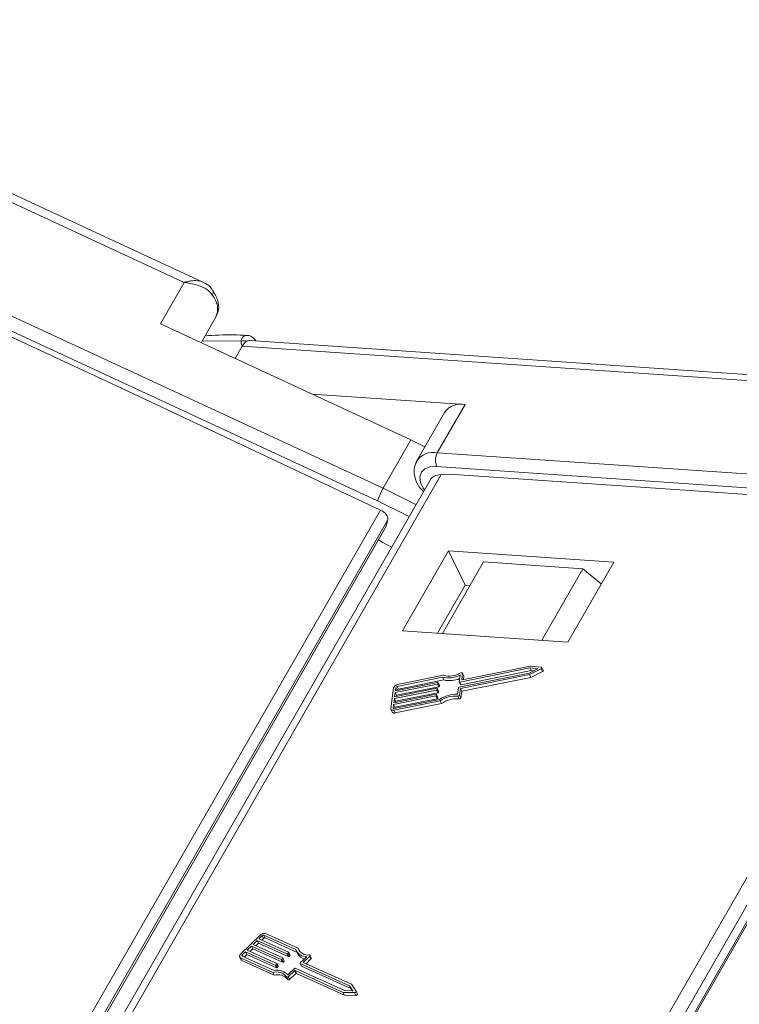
# Model space of a CAD drawing. Header units: millimetres. Extents: x 2390 to 3312, y -95 to 558.
# Tile 30 of 49: x 2952 to 2982, y 414 to 454. Entities that reach past the tile are written whole.
import ezdxf

# ---------------------------------------------------------------- set-up
doc = ezdxf.new("R2010")
doc.units = ezdxf.units.MM

msp = doc.modelspace()

# ---------------------------------------------------------------- linework, layer by layer
at = {"color": 7, "linetype": 'Continuous', "lineweight": 15}
for p, q in [((2959.878, 443.48), (2936.662, 454.243)), ((2959.115, 443.464), (2936.494, 453.952)), ((2944.89, 445.397), (2967.278, 435.018)), ((2967.053, 434.507), (2944.666, 444.886)), ((2945.022, 444.465), (2956.547, 439.122)), ((2958.139, 441.765), (2959.115, 443.464)), ((2959.815, 440.989), (2960.418, 442.039)), ((2958.139, 441.765), (2968.417, 437.001)), ((2961.448, 441.055), (2959.861, 441.069)), ((2961.493, 440.847), (2961.205, 440.344)), ((2983.024, 439.379), (2961.493, 440.847)), ((2983.808, 439.583), (2961.819, 441.082)), ((2967.168, 434.128), (2956.547, 439.122)), ((2970.641, 438.457), (2964.349, 438.887)), ((2970.641, 438.457), (2969.502, 436.475)), ((2969.797, 438.128), (2968.658, 436.146)), ((2968.417, 437.001), (2967.278, 435.018)), ((2968.417, 437.001), (2968.991, 436.726)), ((2969.502, 436.475), (2990.591, 435.037)), ((2990.564, 434.473), (2969.475, 435.91)), ((2969.662, 435.585), (2953.624, 407.671)), ((2970.004, 435.602), (2969.662, 435.585)), ((2970.004, 435.602), (2980.861, 434.862)), ((2969.203, 435.357), (2953.309, 407.692)), ((2967.278, 435.018), (2968.624, 434.349)), ((2990.864, 434.123), (2980.861, 434.862)), ((2968.346, 433.865), (2967.053, 434.507)), ((2951.082, 406.128), (2967.168, 434.128)), ((2974.828, 406.212), (2990.864, 434.123)), ((2967.466, 433.731), (2952.446, 407.588)), ((2952.558, 407.627), (2967.386, 433.435)), ((2967.386, 433.435), (2967.466, 433.731)), ((2991.338, 433.816), (2975.425, 406.119)), ((2975.78, 406.064), (2991.514, 433.45)), ((2952.562, 407.629), (2967.378, 433.416)), ((2975.84, 406.055), (2991.519, 433.345)), ((2969.96, 432.456), (2968.073, 429.172)), ((2976.745, 431.994), (2969.96, 432.456)), ((2970.639, 431.049), (2969.96, 432.456)), ((2969.716, 429.059), (2971.404, 431.997)), ((2975.475, 431.72), (2971.404, 431.997)), ((2974.858, 428.709), (2976.745, 431.994)), ((2973.787, 428.782), (2975.475, 431.72)), ((2976.231, 431.099), (2975.475, 431.72)), ((2969.504, 429.074), (2970.639, 431.049)), ((2970.639, 431.049), (2970.85, 431.034)), ((2968.073, 429.172), (2974.858, 428.709)), ((2970.392, 426.861), (2973.273, 427.441)), ((2973.301, 427.651), (2970.42, 427.071)), ((2970.455, 426.805), (2973.283, 427.375)), ((2973.355, 427.538), (2970.475, 426.958)), ((2970.504, 427.173), (2970.537, 427.426)), ((2973.33, 427.725), (2970.525, 427.16)), ((2970.59, 427.326), (2970.535, 427.438)), ((2970.537, 427.426), (2970.592, 427.313)), ((2973.273, 427.441), (2973.625, 427.614)), ((2973.283, 427.375), (2973.761, 427.61)), ((2973.283, 427.375), (2973.338, 427.263)), ((2973.625, 427.614), (2973.301, 427.651)), ((2973.301, 427.651), (2973.355, 427.538)), ((2973.77, 427.675), (2973.33, 427.725)), ((2973.338, 427.263), (2973.816, 427.498)), ((2973.449, 427.528), (2973.355, 427.538)), ((2973.761, 427.61), (2973.816, 427.498)), ((2973.847, 427.548), (2973.793, 427.661)), ((2969.505, 426.988), (2967.772, 426.639)), ((2967.781, 426.709), (2969.514, 427.058)), ((2969.718, 427.27), (2967.852, 426.894)), ((2969.757, 427.346), (2967.861, 426.964)), ((2969.773, 427.157), (2967.906, 426.781)), ((2969.505, 426.988), (2969.559, 426.876)), ((2969.536, 427.046), (2969.531, 427.011)), ((2969.531, 427.011), (2969.585, 426.898)), ((2969.589, 426.939), (2969.535, 427.052)), ((2969.536, 427.046), (2969.59, 426.933)), ((2969.718, 427.27), (2969.773, 427.157)), ((2970.399, 427.083), (2970.435, 427.354)), ((2970.4, 427.077), (2970.454, 426.964)), ((2970.42, 427.071), (2970.475, 426.958)), ((2970.504, 427.173), (2970.509, 427.162)), ((2970.509, 426.693), (2973.338, 427.263)), ((2970.573, 427.169), (2970.592, 427.313)), ((2967.704, 426.83), (2967.592, 425.99)), ((2967.716, 426.219), (2969.449, 426.569)), ((2969.472, 426.744), (2967.739, 426.394)), ((2967.748, 426.464), (2969.481, 426.813)), ((2967.772, 426.639), (2967.748, 426.464)), ((2967.772, 426.639), (2967.826, 426.526)), ((2967.799, 426.849), (2967.781, 426.709)), ((2969.526, 426.631), (2967.793, 426.282)), ((2967.799, 426.849), (2967.854, 426.736)), ((2969.559, 426.876), (2967.826, 426.526)), ((2967.852, 426.894), (2967.906, 426.781)), ((2967.854, 426.736), (2967.852, 426.723)), ((2969.471, 426.556), (2969.466, 426.521)), ((2969.524, 426.45), (2969.47, 426.562)), ((2969.471, 426.556), (2969.525, 426.443)), ((2969.472, 426.744), (2969.526, 426.631)), ((2969.503, 426.801), (2969.498, 426.766)), ((2969.498, 426.766), (2969.553, 426.653)), ((2969.556, 426.694), (2969.502, 426.807)), ((2969.503, 426.801), (2969.557, 426.688)), ((2969.557, 426.688), (2969.553, 426.653)), ((2969.59, 426.933), (2969.585, 426.898)), ((2970.33, 426.568), (2970.366, 426.839)), ((2970.419, 426.535), (2970.455, 426.805)), ((2970.455, 426.805), (2970.509, 426.693)), ((2970.473, 426.422), (2970.509, 426.693)), ((2967.706, 426.149), (2967.688, 426.01)), ((2969.44, 426.499), (2967.706, 426.149)), ((2967.706, 426.149), (2967.761, 426.037)), ((2967.739, 426.394), (2967.716, 426.219)), ((2967.722, 425.914), (2969.618, 426.296)), ((2967.731, 425.984), (2969.598, 426.36)), ((2967.739, 426.394), (2967.793, 426.282)), ((2969.494, 426.386), (2967.761, 426.037)), ((2967.776, 425.802), (2969.672, 426.184)), ((2967.793, 426.282), (2967.787, 426.234)), ((2967.826, 426.526), (2967.819, 426.479)), ((2969.44, 426.499), (2969.494, 426.386)), ((2969.466, 426.521), (2969.52, 426.408)), ((2969.525, 426.443), (2969.52, 426.408)), ((2969.618, 426.296), (2969.672, 426.184)), ((2970.346, 426.489), (2970.401, 426.377)), ((2970.419, 426.535), (2970.473, 426.422)), ((2967.598, 425.953), (2967.652, 425.84)), ((2967.688, 426.01), (2967.698, 425.988)), ((2967.722, 425.914), (2967.776, 425.802)), ((2967.761, 426.037), (2967.754, 425.989)), ((2962.253, 416.697), (2961.428, 415.907)), ((2962.114, 416.469), (2961.942, 416.305)), ((2963.33, 415.919), (2962.114, 416.469)), ((2962.114, 416.469), (2962.168, 416.357)), ((2962.32, 416.667), (2962.183, 416.535)), ((2962.183, 416.535), (2963.399, 415.985)), ((2962.375, 416.554), (2962.3, 416.482)), ((2962.32, 416.667), (2962.375, 416.554)), ((2963.698, 416.092), (2962.388, 416.685)), ((2962.388, 416.685), (2962.443, 416.572)), ((2963.746, 415.982), (2962.443, 416.572)), ((2963.788, 416.148), (2962.457, 416.751)), ((2961.873, 416.239), (2961.702, 416.074)), ((2961.702, 416.074), (2962.918, 415.524)), ((2961.928, 416.126), (2961.818, 416.021)), ((2963.09, 415.688), (2961.873, 416.239)), ((2961.873, 416.239), (2961.928, 416.126)), ((2963.144, 415.576), (2961.928, 416.126)), ((2961.942, 416.305), (2963.159, 415.754)), ((2962.168, 416.357), (2962.059, 416.252)), ((2963.385, 415.806), (2962.168, 416.357)), ((2963.788, 416.148), (2963.842, 416.036)), ((2961.391, 415.794), (2961.445, 415.682)), ((2961.426, 415.762), (2962.757, 415.16)), ((2961.426, 415.762), (2961.48, 415.65)), ((2961.48, 415.65), (2962.811, 415.047)), ((2961.494, 415.828), (2962.804, 415.235)), ((2961.633, 416.008), (2961.495, 415.876)), ((2961.495, 415.876), (2961.525, 415.814)), ((2961.687, 415.895), (2961.578, 415.79)), ((2962.849, 415.458), (2961.633, 416.008)), ((2961.633, 416.008), (2961.687, 415.895)), ((2962.903, 415.345), (2961.687, 415.895)), ((2963.09, 415.688), (2963.144, 415.576)), ((2963.158, 415.73), (2963.124, 415.697)), ((2963.124, 415.697), (2963.178, 415.585)), ((2963.158, 415.73), (2963.212, 415.617)), ((2963.219, 415.636), (2963.164, 415.749)), ((2963.33, 415.919), (2963.385, 415.806)), ((2963.399, 415.961), (2963.364, 415.928)), ((2963.364, 415.928), (2963.419, 415.815)), ((2963.399, 415.961), (2963.453, 415.848)), ((2963.459, 415.867), (2963.405, 415.979)), ((2963.453, 415.848), (2963.419, 415.815)), ((2963.718, 416.039), (2963.773, 415.927)), ((2963.88, 415.549), (2964.146, 415.804)), ((2963.999, 415.568), (2964.265, 415.823)), ((2964.116, 415.515), (2964.319, 415.71)), ((2964.265, 415.823), (2964.319, 415.71)), ((2964.331, 415.748), (2964.277, 415.86)), ((2962.849, 415.458), (2962.903, 415.345)), ((2962.918, 415.499), (2962.883, 415.467)), ((2962.883, 415.467), (2962.937, 415.354)), ((2962.918, 415.499), (2962.972, 415.387)), ((2962.978, 415.406), (2962.924, 415.518)), ((2962.972, 415.387), (2962.937, 415.354)), ((2963.212, 415.617), (2963.178, 415.585)), ((2963.374, 415.064), (2963.639, 415.318)), ((2963.673, 415.327), (2965.695, 414.413)), ((2963.874, 415.53), (2963.928, 415.418)), ((2965.901, 414.61), (2963.88, 415.525)), ((2963.88, 415.525), (2963.934, 415.412)), ((2965.956, 414.498), (2963.934, 415.412)), ((2965.984, 414.67), (2963.999, 415.568)), ((2962.757, 415.16), (2962.811, 415.047)), ((2963.31, 414.976), (2963.364, 414.863)), ((2963.389, 414.984), (2963.638, 415.222)), ((2963.389, 414.984), (2963.443, 414.871)), ((2963.443, 414.871), (2963.692, 415.109)), ((2963.638, 415.222), (2963.692, 415.109)), ((2963.672, 415.231), (2965.64, 414.341)), ((2963.672, 415.231), (2963.726, 415.118)), ((2963.726, 415.118), (2965.694, 414.228)), ((2966.035, 414.404), (2965.901, 414.61)), ((2965.901, 414.61), (2965.956, 414.498)), ((2966.016, 414.405), (2965.956, 414.498)), ((2966.166, 414.39), (2965.984, 414.67)), ((2965.64, 414.341), (2966.103, 414.329)), ((2965.64, 414.341), (2965.694, 414.228)), ((2965.694, 414.228), (2966.157, 414.217)), ((2965.695, 414.413), (2966.035, 414.404)), ((2966.103, 414.329), (2966.157, 414.217)), ((2966.221, 414.275), (2966.167, 414.388))]:
    msp.add_line(p, q, dxfattribs=at)
at = {"color": 7, "linetype": 'Continuous', "lineweight": 15, "flags": 128}
for points in [[(2969.475, 435.91), (2969.207, 435.896), (2968.992, 435.815), (2968.849, 435.675), (2968.788, 435.486), (2968.815, 435.263), (2968.927, 435.024), (2968.973, 434.956)], [(2967.083, 432.902), (2967.273, 432.796), (2967.618, 432.598)], [(2970.537, 427.426), (2970.537, 427.434), (2970.534, 427.441), (2970.527, 427.447), (2970.519, 427.451), (2970.509, 427.452), (2970.497, 427.452), (2970.485, 427.449), (2970.473, 427.443)], [(2973.761, 427.61), (2973.774, 427.618), (2973.784, 427.628), (2973.791, 427.638), (2973.795, 427.648), (2973.794, 427.658), (2973.789, 427.666), (2973.781, 427.672), (2973.77, 427.675)], [(2973.816, 427.498), (2973.828, 427.505), (2973.839, 427.515), (2973.846, 427.525), (2973.849, 427.536), (2973.848, 427.545), (2973.847, 427.548)], [(2969.514, 427.058), (2969.519, 427.059), (2969.523, 427.059), (2969.527, 427.058), (2969.53, 427.057), (2969.533, 427.055), (2969.535, 427.052), (2969.536, 427.049), (2969.536, 427.046)], [(2970.42, 427.071), (2970.416, 427.07), (2970.411, 427.07), (2970.407, 427.071), (2970.404, 427.072), (2970.401, 427.074), (2970.4, 427.077), (2970.399, 427.08), (2970.399, 427.083)], [(2970.475, 426.958), (2970.47, 426.957), (2970.466, 426.958), (2970.462, 426.958), (2970.458, 426.96), (2970.456, 426.962), (2970.454, 426.964), (2970.454, 426.964)], [(2970.525, 427.16), (2970.521, 427.159), (2970.516, 427.159), (2970.512, 427.16), (2970.509, 427.162), (2970.506, 427.164), (2970.505, 427.166), (2970.504, 427.169), (2970.504, 427.173)], [(2970.592, 427.313), (2970.591, 427.321), (2970.59, 427.326)], [(2969.449, 426.569), (2969.454, 426.569), (2969.458, 426.569), (2969.462, 426.568), (2969.465, 426.567), (2969.468, 426.565), (2969.47, 426.562), (2969.471, 426.559), (2969.471, 426.556)], [(2969.481, 426.813), (2969.486, 426.814), (2969.49, 426.814), (2969.494, 426.813), (2969.498, 426.812), (2969.5, 426.81), (2969.502, 426.807), (2969.503, 426.804), (2969.503, 426.801)], [(2969.556, 426.694), (2969.557, 426.691), (2969.557, 426.688)], [(2969.589, 426.939), (2969.59, 426.936), (2969.59, 426.933)], [(2969.524, 426.45), (2969.525, 426.447), (2969.525, 426.443)], [(2967.592, 425.99), (2967.592, 425.97), (2967.598, 425.952), (2967.609, 425.937), (2967.624, 425.925), (2967.644, 425.916), (2967.668, 425.911), (2967.694, 425.911), (2967.722, 425.914)], [(2967.688, 426.01), (2967.688, 426.003), (2967.69, 425.997), (2967.693, 425.992), (2967.699, 425.988), (2967.705, 425.985), (2967.713, 425.983), (2967.722, 425.983), (2967.731, 425.984)], [(2961.428, 415.907), (2961.41, 415.886), (2961.396, 415.865), (2961.388, 415.844), (2961.385, 415.823), (2961.387, 415.804), (2961.395, 415.787), (2961.408, 415.773), (2961.426, 415.762)], [(2961.495, 415.876), (2961.489, 415.869), (2961.485, 415.862), (2961.482, 415.855), (2961.481, 415.848), (2961.482, 415.842), (2961.484, 415.836), (2961.489, 415.832), (2961.494, 415.828)], [(2963.159, 415.754), (2963.161, 415.752), (2963.164, 415.75), (2963.165, 415.747), (2963.165, 415.744), (2963.165, 415.741), (2963.163, 415.737), (2963.161, 415.733), (2963.158, 415.73)], [(2963.399, 415.985), (2963.402, 415.983), (2963.404, 415.981), (2963.406, 415.978), (2963.406, 415.975), (2963.406, 415.971), (2963.404, 415.968), (2963.402, 415.964), (2963.399, 415.961)], [(2964.265, 415.823), (2964.272, 415.832), (2964.277, 415.841), (2964.279, 415.85), (2964.278, 415.858), (2964.274, 415.865), (2964.267, 415.87), (2964.258, 415.873), (2964.248, 415.874)], [(2962.918, 415.524), (2962.921, 415.522), (2962.923, 415.519), (2962.924, 415.517), (2962.925, 415.513), (2962.924, 415.51), (2962.923, 415.506), (2962.921, 415.503), (2962.918, 415.499)], [(2963.88, 415.525), (2963.877, 415.527), (2963.875, 415.529), (2963.873, 415.532), (2963.873, 415.535), (2963.873, 415.539), (2963.875, 415.542), (2963.877, 415.546), (2963.88, 415.549)], [(2963.31, 414.976), (2963.315, 414.969), (2963.323, 414.965), (2963.333, 414.963), (2963.344, 414.963), (2963.356, 414.965), (2963.368, 414.97), (2963.379, 414.976), (2963.389, 414.984)], [(2963.364, 414.863), (2963.37, 414.857), (2963.377, 414.852), (2963.387, 414.85), (2963.399, 414.85), (2963.411, 414.853), (2963.423, 414.857), (2963.434, 414.863), (2963.443, 414.871)], [(2966.103, 414.329), (2966.116, 414.33), (2966.13, 414.335), (2966.143, 414.341), (2966.155, 414.35), (2966.163, 414.36), (2966.168, 414.371), (2966.169, 414.381), (2966.166, 414.39)], [(2966.157, 414.217), (2966.17, 414.218), (2966.184, 414.222), (2966.198, 414.229), (2966.209, 414.238), (2966.217, 414.248), (2966.222, 414.258), (2966.223, 414.268), (2966.221, 414.275)]]:
    msp.add_lwpolyline(points, dxfattribs=at)
at = {"color": 7, "linetype": 'Continuous', "lineweight": 15}
for centre, radius, start, end in [((2960.121, 443.061), 0.188, 322.1317, 26.5723), ((2959.63, 442.375), 0.857, 336.8857, 41.7636), ((2961.554, 440.715), 0.357, 69.2841, 107.3043), ((2961.957, 440.604), 0.523, 121.8765, 152.3462), ((2961.805, 440.836), 0.246, 86.7495, 120.4792), ((2970.466, 437.66), 0.816, 77.5787, 145.0198), ((2969.326, 435.684), 0.81, 77.4083, 146.4563), ((2970.091, 436.164), 0.666, 152.1335, 202.4053), ((2969.53, 433.724), 2.598, 150.1242, 162.4597), ((2969.997, 428.259), 0.944, 255.3028, 300.2696), ((2967.888, 426.773), 0.193, 97.9534, 162.7962), ((2969.5, 427.02), 0.0321, 277.9534, 342.7962), ((2969.96, 428.3), 1.058, 256.7701, 296.6203), ((2970.013, 428.163), 1.035, 256.5652, 292.9043), ((2967.861, 426.83), 0.0642, 97.9534, 162.7962), ((2967.915, 426.717), 0.0642, 97.9534, 162.7962), ((2969.468, 426.775), 0.0321, 277.9534, 342.7962), ((2969.522, 426.663), 0.0321, 277.9534, 342.7962), ((2969.555, 426.908), 0.0321, 277.9534, 342.7962), ((2970.286, 425.328), 1.241, 87.9713, 123.7045), ((2970.397, 426.829), 0.0321, 97.9534, 162.7962), ((2969.435, 426.53), 0.0321, 277.9534, 342.7962), ((2969.49, 426.418), 0.0321, 277.9534, 342.7962), ((2970.238, 425.427), 1.068, 84.183, 125.5121), ((2970.292, 425.315), 1.068, 84.183, 125.5121), ((2970.355, 426.556), 0.0669, 262.209, 341.7668), ((2970.41, 426.443), 0.0669, 262.209, 341.7668), ((2967.74, 425.904), 0.109, 216.1772, 289.4474), ((2962.399, 416.556), 0.203, 73.4708, 135.8388), ((2962.369, 416.62), 0.0678, 73.4708, 135.8388), ((2962.423, 416.507), 0.0678, 73.4708, 135.8388), ((2964.124, 416.262), 0.459, 201.7354, 272.6896), ((2964.184, 416.29), 0.421, 199.7095, 278.7033), ((2961.506, 415.712), 0.0679, 206.7278, 247.678), ((2963.099, 415.721), 0.0339, 253.4708, 315.8388), ((2963.34, 415.951), 0.0339, 253.4708, 315.8388), ((2963.394, 415.839), 0.0339, 253.4708, 315.8388), ((2963.443, 415.862), 0.0168, 305.7982, 17.3571), ((2964.139, 416.121), 0.415, 207.8675, 258.0607), ((2964.301, 415.737), 0.0326, 304.4788, 18.6765), ((2962.934, 414.636), 0.614, 44.2211, 102.2054), ((2962.859, 415.49), 0.0339, 253.4708, 315.8388), ((2962.913, 415.378), 0.0339, 253.4708, 315.8388), ((2962.962, 415.401), 0.0168, 305.7982, 17.3571), ((2963.154, 415.608), 0.0339, 253.4708, 315.8388), ((2963.203, 415.631), 0.0168, 305.7982, 17.3571), ((2963.664, 415.295), 0.0339, 73.4708, 135.8388), ((2963.938, 415.423), 0.0113, 206.7278, 247.678), ((2962.896, 414.656), 0.523, 37.6738, 105.4759), ((2962.95, 414.543), 0.523, 37.6738, 105.4759), ((2963.662, 415.198), 0.0339, 73.4708, 135.8388), ((2963.716, 415.086), 0.0339, 73.4708, 135.8388)]:
    msp.add_arc(centre, radius, start, end, dxfattribs=at)
for centre, major_axis, ratio, start_param, end_param in [((2969.933, 435.022), (-0.753, 0.287), 0.645288, 5.311379, 6.181233), ((2967.107, 433.9), (-0.345, 0.202), 0.576557, 3.296706, 4.867502)]:
    msp.add_ellipse(centre, major_axis=major_axis, ratio=ratio, start_param=start_param, end_param=end_param, dxfattribs=at)
for points, knots in [([(2959.876, 443.477), (2959.843, 443.491), (2959.798, 443.512), (2959.664, 443.539), (2959.511, 443.543), (2959.337, 443.518), (2959.253, 443.5), (2959.204, 443.489), (2959.176, 443.481), (2959.151, 443.475), (2959.135, 443.47), (2959.126, 443.468), (2959.12, 443.466), (2959.117, 443.465), (2959.115, 443.464)], [0, 0, 0, 0, 0.164972, 0.2315306, 0.5928141, 0.7666475, 0.8637913, 0.8922583, 0.9366814, 0.9627439, 0.9780699, 0.9915783, 0.993538, 1, 1, 1, 1]), ([(2959.115, 443.464), (2959.118, 443.464), (2959.127, 443.463), (2959.16, 443.46), (2959.199, 443.455), (2959.419, 443.424), (2959.746, 443.342), (2960.091, 443.159), (2960.22, 443.005), (2960.269, 442.946)], [0, 0, 0, 0, 0.005088, 0.020369, 0.070807, 0.089086, 0.500311, 0.809226, 1, 1, 1, 1]), ([(2960.28, 443.139), (2960.262, 443.17), (2960.194, 443.288), (2960.047, 443.401), (2959.915, 443.454), (2959.873, 443.47)], [0, 0, 0, 0, 0.198906, 0.748154, 1, 1, 1, 1]), ([(2960.412, 442.055), (2960.457, 442.153), (2960.555, 442.362), (2960.511, 442.754), (2960.368, 443.007), (2960.289, 443.146)], [0, 0, 0, 0, 0.285163, 0.607423, 1, 1, 1, 1]), ([(2961.698, 441.289), (2961.504, 441.3), (2960.91, 441.336), (2960.353, 441.298), (2959.978, 441.272)], [0, 0, 0, 0, 0.326649, 1, 1, 1, 1]), ([(2961.448, 441.055), (2961.452, 441.076), (2961.466, 441.139), (2961.523, 441.23), (2961.608, 441.295), (2961.672, 441.287), (2961.697, 441.284)], [0, 0, 0, 0, 0.139609, 0.427266, 0.782758, 1, 1, 1, 1]), ([(2962.056, 441.066), (2962.017, 441.116), (2961.942, 441.214), (2961.804, 441.288), (2961.72, 441.287), (2961.697, 441.286)], [0, 0, 0, 0, 0.435565, 0.840298, 1, 1, 1, 1]), ([(2961.493, 440.847), (2961.493, 440.848), (2961.477, 440.904), (2961.456, 440.971), (2961.449, 441.043), (2961.448, 441.055)], [0, 0, 0, 0, 0.012087, 0.82463, 1, 1, 1, 1]), ([(2968.659, 436.119), (2968.614, 436.021), (2968.519, 435.811), (2968.577, 435.433), (2968.708, 435.112), (2968.877, 434.941), (2968.932, 434.885)], [0, 0, 0, 0, 0.246495, 0.526795, 0.846453, 1, 1, 1, 1])]:
    msp.add_open_spline(points, degree=3, knots=knots, dxfattribs=at)

doc.saveas('drawing.dxf')
